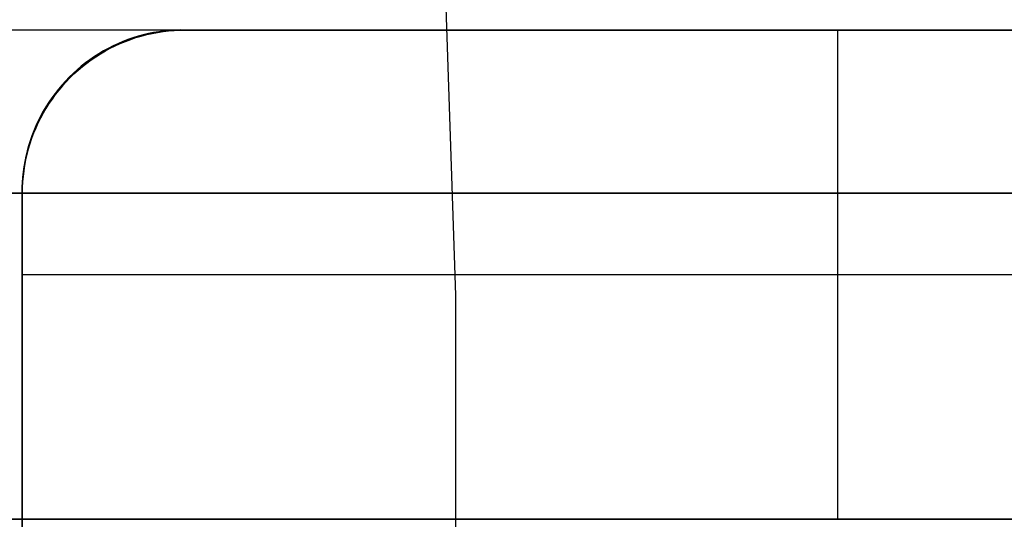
# Model space of a CAD drawing. Header units: millimetres. Extents: x 8926 to 10090, y -5004 to -3986.
# Tile 202 of 256: x 9545.26 to 9548.28, y -4353.51 to -4351.97. Entities that reach past the tile are written whole.
import ezdxf

# ---------------------------------------------------------------- set-up
doc = ezdxf.new("R2010")
doc.units = ezdxf.units.MM
doc.layers.add('BLANCO METALICO', color=7, linetype='Continuous', true_color=0xededed)
doc.layers.add('COLOR EXT', color=7, linetype='Continuous')
doc.layers.add('luz', color=7, linetype='Continuous')

msp = doc.modelspace()

# ---------------------------------------------------------------- linework, layer by layer
at = {"layer": 'BLANCO METALICO'}
for p, q in [((9553.9818, -4352.0053, 239.5324), (9544.5794, -4352.0053, 239.5324)), ((9545.7699, -4352.0053, 242.5324), (9544.5798, -4352.0067, 242.5324)), ((9545.6251, -4352.0245, 271.3116), (9545.6094, -4352.0294, 271.3139)), ((9545.6187, -4352.0287, 266.7736), (9545.635, -4352.0238, 266.7736)), ((9545.635, -4352.0238, 259.1022), (9545.6187, -4352.0287, 259.1022)), ((9545.6187, -4352.0287, 242.5324), (9545.635, -4352.0238, 242.5324)), ((9545.635, -4352.0238, 276.5105), (9545.6187, -4352.0287, 276.5105)), ((9545.6187, -4352.0287, 263.6937), (9545.635, -4352.0238, 263.6937)), ((9545.635, -4352.0238, 254.0324), (9545.6187, -4352.0287, 254.0324)), ((9545.6409, -4352.0202, 271.3092), (9545.6251, -4352.0245, 271.3116)), ((9545.635, -4352.0238, 266.7736), (9545.6515, -4352.0195, 266.7736)), ((9545.6515, -4352.0195, 259.1022), (9545.635, -4352.0238, 259.1022)), ((9545.635, -4352.0238, 242.5324), (9545.6515, -4352.0195, 242.5324)), ((9545.6515, -4352.0195, 276.5105), (9545.635, -4352.0238, 276.5105)), ((9545.635, -4352.0238, 263.6937), (9545.6515, -4352.0195, 263.6937)), ((9545.6515, -4352.0195, 254.0324), (9545.635, -4352.0238, 254.0324)), ((9545.6568, -4352.0164, 271.3066), (9545.6409, -4352.0202, 271.3092)), ((9545.6515, -4352.0195, 266.7736), (9545.6682, -4352.0158, 266.7736)), ((9545.6682, -4352.0158, 259.1022), (9545.6515, -4352.0195, 259.1022)), ((9545.6515, -4352.0195, 242.5324), (9545.6682, -4352.0158, 242.5324)), ((9545.6682, -4352.0158, 276.5105), (9545.6515, -4352.0195, 276.5105)), ((9545.6515, -4352.0195, 263.6937), (9545.6682, -4352.0158, 263.6937)), ((9545.6682, -4352.0158, 254.0324), (9545.6515, -4352.0195, 254.0324)), ((9545.6728, -4352.0131, 271.304), (9545.6568, -4352.0164, 271.3066)), ((9545.6682, -4352.0158, 266.7736), (9545.685, -4352.0126, 266.7736)), ((9545.685, -4352.0126, 259.1022), (9545.6682, -4352.0158, 259.1022)), ((9545.6682, -4352.0158, 242.5324), (9545.685, -4352.0126, 242.5324)), ((9545.685, -4352.0126, 276.5105), (9545.6682, -4352.0158, 276.5105)), ((9545.6682, -4352.0158, 263.6937), (9545.685, -4352.0126, 263.6937)), ((9545.685, -4352.0126, 254.0324), (9545.6682, -4352.0158, 254.0324)), ((9545.6889, -4352.0104, 271.3011), (9545.6728, -4352.0131, 271.304)), ((9545.685, -4352.0126, 266.7736), (9545.7018, -4352.01, 266.7736)), ((9545.7018, -4352.01, 259.1022), (9545.685, -4352.0126, 259.1022)), ((9545.685, -4352.0126, 242.5324), (9545.7018, -4352.01, 242.5324)), ((9545.7018, -4352.01, 276.5105), (9545.685, -4352.0126, 276.5105)), ((9545.685, -4352.0126, 263.6937), (9545.7018, -4352.01, 263.6937)), ((9545.7018, -4352.01, 254.0324), (9545.685, -4352.0126, 254.0324)), ((9545.7051, -4352.0083, 271.2982), (9545.6889, -4352.0104, 271.3011)), ((9545.7018, -4352.01, 266.7736), (9545.7188, -4352.0079, 266.7736)), ((9545.7188, -4352.0079, 259.1022), (9545.7018, -4352.01, 259.1022)), ((9545.7018, -4352.01, 242.5324), (9545.7188, -4352.0079, 242.5324)), ((9545.7188, -4352.0079, 276.5105), (9545.7018, -4352.01, 276.5105)), ((9545.7018, -4352.01, 263.6937), (9545.7188, -4352.0079, 263.6937)), ((9545.7188, -4352.0079, 254.0324), (9545.7018, -4352.01, 254.0324)), ((9545.7213, -4352.0067, 271.2951), (9545.7051, -4352.0083, 271.2982)), ((9545.7188, -4352.0079, 266.7736), (9545.7358, -4352.0065, 266.7736)), ((9545.7358, -4352.0065, 259.1022), (9545.7188, -4352.0079, 259.1022)), ((9545.7188, -4352.0079, 242.5324), (9545.7358, -4352.0065, 242.5324)), ((9545.7358, -4352.0065, 276.5105), (9545.7188, -4352.0079, 276.5105)), ((9545.7188, -4352.0079, 263.6937), (9545.7358, -4352.0065, 263.6937)), ((9545.7358, -4352.0065, 254.0324), (9545.7188, -4352.0079, 254.0324)), ((9545.7375, -4352.0057, 271.2919), (9545.7213, -4352.0067, 271.2951)), ((9545.7358, -4352.0065, 266.7736), (9545.7529, -4352.0056, 266.7736)), ((9545.7529, -4352.0056, 259.1022), (9545.7358, -4352.0065, 259.1022)), ((9545.7358, -4352.0065, 242.5324), (9545.7529, -4352.0056, 242.5324)), ((9545.7529, -4352.0056, 276.5105), (9545.7358, -4352.0065, 276.5105)), ((9545.7358, -4352.0065, 263.6937), (9545.7529, -4352.0056, 263.6937)), ((9545.7529, -4352.0056, 254.0324), (9545.7358, -4352.0065, 254.0324)), ((9545.7537, -4352.0052, 271.2886), (9545.7375, -4352.0057, 271.2919)), ((9545.7529, -4352.0056, 266.7736), (9545.7699, -4352.0053, 266.7736)), ((9545.7699, -4352.0053, 259.1022), (9545.7529, -4352.0056, 259.1022)), ((9545.7529, -4352.0056, 242.5324), (9545.7699, -4352.0053, 242.5324)), ((9545.7699, -4352.0053, 276.5105), (9545.7529, -4352.0056, 276.5105)), ((9545.7529, -4352.0056, 263.6937), (9545.7699, -4352.0053, 263.6937)), ((9545.7699, -4352.0053, 254.0324), (9545.7529, -4352.0056, 254.0324)), ((9545.7699, -4352.0053, 271.2851), (9545.7537, -4352.0052, 271.2886)), ((9545.7699, -4352.0053, 242.5324), (9545.7699, -4352.0053, 259.1022)), ((9550.2699, -4352.0053, 276.5105), (9545.7699, -4352.0053, 276.5105)), ((9545.7699, -4352.0053, 276.5105), (9545.7699, -4352.0053, 271.2851)), ((9545.7699, -4352.0053, 266.7736), (9545.7699, -4352.0053, 271.2851)), ((9545.7699, -4352.0053, 259.1022), (9545.7699, -4352.0053, 260.5939)), ((9545.7699, -4352.0053, 260.5939), (9545.7699, -4352.0053, 266.7736)), ((9545.7699, -4352.0053, 257.3042), (9551.2699, -4352.0053, 257.3042)), ((9547.7699, -4353.5053, 276.5105), (9547.7699, -4352.0053, 276.5105)), ((9545.5484, -4352.0541, 271.3215), (9545.5337, -4352.0616, 271.323)), ((9545.5399, -4352.0614, 266.7736), (9545.5552, -4352.0538, 266.7736)), ((9545.5552, -4352.0538, 259.1022), (9545.5399, -4352.0614, 259.1022)), ((9545.5399, -4352.0614, 242.5324), (9545.5552, -4352.0538, 242.5324)), ((9545.5552, -4352.0538, 276.5105), (9545.5399, -4352.0614, 276.5105)), ((9545.5399, -4352.0614, 263.6937), (9545.5552, -4352.0538, 263.6937)), ((9545.5552, -4352.0538, 254.0324), (9545.5399, -4352.0614, 254.0324)), ((9545.5634, -4352.0472, 271.3198), (9545.5484, -4352.0541, 271.3215)), ((9545.5552, -4352.0538, 266.7736), (9545.5707, -4352.0467, 266.7736)), ((9545.5707, -4352.0467, 259.1022), (9545.5552, -4352.0538, 259.1022)), ((9545.5552, -4352.0538, 242.5324), (9545.5707, -4352.0467, 242.5324)), ((9545.5707, -4352.0467, 276.5105), (9545.5552, -4352.0538, 276.5105)), ((9545.5552, -4352.0538, 263.6937), (9545.5707, -4352.0467, 263.6937)), ((9545.5707, -4352.0467, 254.0324), (9545.5552, -4352.0538, 254.0324)), ((9545.5785, -4352.0407, 271.318), (9545.5634, -4352.0472, 271.3198)), ((9545.5707, -4352.0467, 266.7736), (9545.5865, -4352.0402, 266.7736)), ((9545.5865, -4352.0402, 259.1022), (9545.5707, -4352.0467, 259.1022)), ((9545.5707, -4352.0467, 242.5324), (9545.5865, -4352.0402, 242.5324)), ((9545.5865, -4352.0402, 276.5105), (9545.5707, -4352.0467, 276.5105)), ((9545.5707, -4352.0467, 263.6937), (9545.5865, -4352.0402, 263.6937)), ((9545.5865, -4352.0402, 254.0324), (9545.5707, -4352.0467, 254.0324)), ((9545.5939, -4352.0348, 271.316), (9545.5785, -4352.0407, 271.318)), ((9545.5865, -4352.0402, 266.7736), (9545.6025, -4352.0342, 266.7736)), ((9545.6025, -4352.0342, 259.1022), (9545.5865, -4352.0402, 259.1022)), ((9545.5865, -4352.0402, 242.5324), (9545.6025, -4352.0342, 242.5324)), ((9545.6025, -4352.0342, 276.5105), (9545.5865, -4352.0402, 276.5105)), ((9545.5865, -4352.0402, 263.6937), (9545.6025, -4352.0342, 263.6937)), ((9545.6025, -4352.0342, 254.0324), (9545.5865, -4352.0402, 254.0324)), ((9545.6094, -4352.0294, 271.3139), (9545.5939, -4352.0348, 271.316)), ((9545.6025, -4352.0342, 266.7736), (9545.6187, -4352.0287, 266.7736)), ((9545.6187, -4352.0287, 259.1022), (9545.6025, -4352.0342, 259.1022)), ((9545.6025, -4352.0342, 242.5324), (9545.6187, -4352.0287, 242.5324)), ((9545.6187, -4352.0287, 276.5105), (9545.6025, -4352.0342, 276.5105)), ((9545.6025, -4352.0342, 263.6937), (9545.6187, -4352.0287, 263.6937)), ((9545.6187, -4352.0287, 254.0324), (9545.6025, -4352.0342, 254.0324)), ((9545.5051, -4352.078, 271.3256), (9545.4911, -4352.0869, 271.3267)), ((9545.4957, -4352.0872, 266.7736), (9545.5101, -4352.0781, 266.7736)), ((9545.5101, -4352.0781, 259.1022), (9545.4957, -4352.0872, 259.1022)), ((9545.4957, -4352.0872, 242.5324), (9545.5101, -4352.0781, 242.5324)), ((9545.5101, -4352.0781, 276.5105), (9545.4957, -4352.0872, 276.5105)), ((9545.4957, -4352.0872, 263.6937), (9545.5101, -4352.0781, 263.6937)), ((9545.5101, -4352.0781, 254.0324), (9545.4957, -4352.0872, 254.0324)), ((9545.5193, -4352.0696, 271.3244), (9545.5051, -4352.078, 271.3256)), ((9545.5101, -4352.0781, 266.7736), (9545.5249, -4352.0695, 266.7736)), ((9545.5249, -4352.0695, 259.1022), (9545.5101, -4352.0781, 259.1022)), ((9545.5101, -4352.0781, 242.5324), (9545.5249, -4352.0695, 242.5324)), ((9545.5249, -4352.0695, 276.5105), (9545.5101, -4352.0781, 276.5105)), ((9545.5101, -4352.0781, 263.6937), (9545.5249, -4352.0695, 263.6937)), ((9545.5249, -4352.0695, 254.0324), (9545.5101, -4352.0781, 254.0324)), ((9545.5337, -4352.0616, 271.323), (9545.5193, -4352.0696, 271.3244)), ((9545.5249, -4352.0695, 266.7736), (9545.5399, -4352.0614, 266.7736)), ((9545.5399, -4352.0614, 259.1022), (9545.5249, -4352.0695, 259.1022)), ((9545.5249, -4352.0695, 242.5324), (9545.5399, -4352.0614, 242.5324)), ((9545.5399, -4352.0614, 276.5105), (9545.5249, -4352.0695, 276.5105)), ((9545.5249, -4352.0695, 263.6937), (9545.5399, -4352.0614, 263.6937)), ((9545.5399, -4352.0614, 254.0324), (9545.5249, -4352.0695, 254.0324)), ((9545.4642, -4352.1062, 271.3283), (9545.4512, -4352.1164, 271.3289)), ((9545.4544, -4352.1174, 266.7736), (9545.4678, -4352.1069, 266.7736)), ((9545.4678, -4352.1069, 259.1022), (9545.4544, -4352.1174, 259.1022)), ((9545.4544, -4352.1174, 242.5324), (9545.4678, -4352.1069, 242.5324)), ((9545.4678, -4352.1069, 276.5105), (9545.4544, -4352.1174, 276.5105)), ((9545.4544, -4352.1174, 263.6937), (9545.4678, -4352.1069, 263.6937)), ((9545.4678, -4352.1069, 254.0324), (9545.4544, -4352.1174, 254.0324)), ((9545.4775, -4352.0963, 271.3276), (9545.4642, -4352.1062, 271.3283)), ((9545.4678, -4352.1069, 266.7736), (9545.4816, -4352.0968, 266.7736)), ((9545.4816, -4352.0968, 259.1022), (9545.4678, -4352.1069, 259.1022)), ((9545.4678, -4352.1069, 242.5324), (9545.4816, -4352.0968, 242.5324)), ((9545.4816, -4352.0968, 276.5105), (9545.4678, -4352.1069, 276.5105)), ((9545.4678, -4352.1069, 263.6937), (9545.4816, -4352.0968, 263.6937)), ((9545.4816, -4352.0968, 254.0324), (9545.4678, -4352.1069, 254.0324)), ((9545.4911, -4352.0869, 271.3267), (9545.4775, -4352.0963, 271.3276)), ((9545.4816, -4352.0968, 266.7736), (9545.4957, -4352.0872, 266.7736)), ((9545.4957, -4352.0872, 259.1022), (9545.4816, -4352.0968, 259.1022)), ((9545.4816, -4352.0968, 242.5324), (9545.4957, -4352.0872, 242.5324)), ((9545.4957, -4352.0872, 276.5105), (9545.4816, -4352.0968, 276.5105)), ((9545.4816, -4352.0968, 263.6937), (9545.4957, -4352.0872, 263.6937)), ((9545.4957, -4352.0872, 254.0324), (9545.4816, -4352.0968, 254.0324)), ((9545.4263, -4352.1382, 271.3295), (9545.4144, -4352.1498, 271.3296)), ((9545.4164, -4352.1518, 266.7736), (9545.4286, -4352.1399, 266.7736)), ((9545.4286, -4352.1399, 259.1022), (9545.4164, -4352.1518, 259.1022)), ((9545.4164, -4352.1518, 242.5324), (9545.4286, -4352.1399, 242.5324)), ((9545.4286, -4352.1399, 276.5105), (9545.4164, -4352.1518, 276.5105)), ((9545.4164, -4352.1518, 263.6937), (9545.4286, -4352.1399, 263.6937)), ((9545.4286, -4352.1399, 254.0324), (9545.4164, -4352.1518, 254.0324)), ((9545.4386, -4352.1271, 271.3293), (9545.4263, -4352.1382, 271.3295)), ((9545.4286, -4352.1399, 266.7736), (9545.4413, -4352.1284, 266.7736)), ((9545.4413, -4352.1284, 259.1022), (9545.4286, -4352.1399, 259.1022)), ((9545.4286, -4352.1399, 242.5324), (9545.4413, -4352.1284, 242.5324)), ((9545.4413, -4352.1284, 276.5105), (9545.4286, -4352.1399, 276.5105)), ((9545.4286, -4352.1399, 263.6937), (9545.4413, -4352.1284, 263.6937)), ((9545.4413, -4352.1284, 254.0324), (9545.4286, -4352.1399, 254.0324)), ((9545.4512, -4352.1164, 271.3289), (9545.4386, -4352.1271, 271.3293)), ((9545.4413, -4352.1284, 266.7736), (9545.4544, -4352.1174, 266.7736)), ((9545.4544, -4352.1174, 259.1022), (9545.4413, -4352.1284, 259.1022)), ((9545.4413, -4352.1284, 242.5324), (9545.4544, -4352.1174, 242.5324)), ((9545.4544, -4352.1174, 276.5105), (9545.4413, -4352.1284, 276.5105)), ((9545.4413, -4352.1284, 263.6937), (9545.4544, -4352.1174, 263.6937)), ((9545.4544, -4352.1174, 254.0324), (9545.4413, -4352.1284, 254.0324)), ((9545.3917, -4352.174, 271.3293), (9545.381, -4352.1866, 271.3289)), ((9545.3821, -4352.1898, 266.7736), (9545.3931, -4352.1767, 266.7736)), ((9545.3931, -4352.1767, 259.1022), (9545.3821, -4352.1898, 259.1022)), ((9545.3821, -4352.1898, 242.5324), (9545.3931, -4352.1767, 242.5324)), ((9545.3931, -4352.1767, 276.5105), (9545.3821, -4352.1898, 276.5105)), ((9545.3821, -4352.1898, 263.6937), (9545.3931, -4352.1767, 263.6937)), ((9545.3931, -4352.1767, 254.0324), (9545.3821, -4352.1898, 254.0324)), ((9545.4029, -4352.1617, 271.3295), (9545.3917, -4352.174, 271.3293)), ((9545.3931, -4352.1767, 266.7736), (9545.4045, -4352.164, 266.7736)), ((9545.4045, -4352.164, 259.1022), (9545.3931, -4352.1767, 259.1022)), ((9545.3931, -4352.1767, 242.5324), (9545.4045, -4352.164, 242.5324)), ((9545.4045, -4352.164, 276.5105), (9545.3931, -4352.1767, 276.5105)), ((9545.3931, -4352.1767, 263.6937), (9545.4045, -4352.164, 263.6937)), ((9545.4045, -4352.164, 254.0324), (9545.3931, -4352.1767, 254.0324)), ((9545.4144, -4352.1498, 271.3296), (9545.4029, -4352.1617, 271.3295)), ((9545.4045, -4352.164, 266.7736), (9545.4164, -4352.1518, 266.7736)), ((9545.4164, -4352.1518, 259.1022), (9545.4045, -4352.164, 259.1022)), ((9545.4045, -4352.164, 242.5324), (9545.4164, -4352.1518, 242.5324)), ((9545.4164, -4352.1518, 276.5105), (9545.4045, -4352.164, 276.5105)), ((9545.4045, -4352.164, 263.6937), (9545.4164, -4352.1518, 263.6937)), ((9545.4164, -4352.1518, 254.0324), (9545.4045, -4352.164, 254.0324)), ((9545.4144, -4352.1498, 271.3296), (9545.4144, -4352.1498, 266.7769)), ((9545.4164, -4352.1518, 266.7736), (9545.4164, -4352.1518, 259.1022)), ((9545.4164, -4352.1518, 242.5324), (9545.4164, -4352.1518, 259.1022)), ((9545.4164, -4352.1518, 271.3296), (9545.4164, -4352.1518, 276.5105)), ((9545.3708, -4352.1996, 271.3283), (9545.3609, -4352.2129, 271.3276)), ((9545.3614, -4352.217, 266.7736), (9545.3715, -4352.2032, 266.7736)), ((9545.3715, -4352.2032, 259.1022), (9545.3614, -4352.217, 259.1022)), ((9545.3614, -4352.217, 242.5324), (9545.3715, -4352.2032, 242.5324)), ((9545.3715, -4352.2032, 276.5105), (9545.3614, -4352.217, 276.5105)), ((9545.3614, -4352.217, 263.6937), (9545.3715, -4352.2032, 263.6937)), ((9545.3715, -4352.2032, 254.0324), (9545.3614, -4352.217, 254.0324)), ((9545.381, -4352.1866, 271.3289), (9545.3708, -4352.1996, 271.3283)), ((9545.3715, -4352.2032, 266.7736), (9545.3821, -4352.1898, 266.7736)), ((9545.3821, -4352.1898, 259.1022), (9545.3715, -4352.2032, 259.1022)), ((9545.3715, -4352.2032, 242.5324), (9545.3821, -4352.1898, 242.5324)), ((9545.3821, -4352.1898, 276.5105), (9545.3715, -4352.2032, 276.5105)), ((9545.3715, -4352.2032, 263.6937), (9545.3821, -4352.1898, 263.6937)), ((9545.3821, -4352.1898, 254.0324), (9545.3715, -4352.2032, 254.0324)), ((9545.3516, -4352.2265, 271.3267), (9545.3426, -4352.2404, 271.3256)), ((9545.3427, -4352.2455, 266.7736), (9545.3518, -4352.2311, 266.7736)), ((9545.3518, -4352.2311, 259.1022), (9545.3427, -4352.2455, 259.1022)), ((9545.3427, -4352.2455, 242.5324), (9545.3518, -4352.2311, 242.5324)), ((9545.3518, -4352.2311, 276.5105), (9545.3427, -4352.2455, 276.5105)), ((9545.3427, -4352.2455, 263.6937), (9545.3518, -4352.2311, 263.6937)), ((9545.3518, -4352.2311, 254.0324), (9545.3427, -4352.2455, 254.0324)), ((9545.3609, -4352.2129, 271.3276), (9545.3516, -4352.2265, 271.3267)), ((9545.3518, -4352.2311, 266.7736), (9545.3614, -4352.217, 266.7736)), ((9545.3614, -4352.217, 259.1022), (9545.3518, -4352.2311, 259.1022)), ((9545.3518, -4352.2311, 242.5324), (9545.3614, -4352.217, 242.5324)), ((9545.3614, -4352.217, 276.5105), (9545.3518, -4352.2311, 276.5105)), ((9545.3518, -4352.2311, 263.6937), (9545.3614, -4352.217, 263.6937)), ((9545.3614, -4352.217, 254.0324), (9545.3518, -4352.2311, 254.0324)), ((9545.326, -4352.2753, 266.7736), (9545.3341, -4352.2602, 266.7736)), ((9545.3341, -4352.2602, 259.1022), (9545.326, -4352.2753, 259.1022)), ((9545.326, -4352.2753, 242.5324), (9545.3341, -4352.2602, 242.5324)), ((9545.3341, -4352.2602, 276.5105), (9545.326, -4352.2753, 276.5105)), ((9545.326, -4352.2753, 263.6937), (9545.3341, -4352.2602, 263.6937)), ((9545.3341, -4352.2602, 254.0324), (9545.326, -4352.2753, 254.0324)), ((9545.3342, -4352.2546, 271.3244), (9545.3262, -4352.2691, 271.323)), ((9545.3341, -4352.2602, 266.7736), (9545.3427, -4352.2455, 266.7736)), ((9545.3427, -4352.2455, 259.1022), (9545.3341, -4352.2602, 259.1022)), ((9545.3341, -4352.2602, 242.5324), (9545.3427, -4352.2455, 242.5324)), ((9545.3427, -4352.2455, 276.5105), (9545.3341, -4352.2602, 276.5105)), ((9545.3341, -4352.2602, 263.6937), (9545.3427, -4352.2455, 263.6937)), ((9545.3427, -4352.2455, 254.0324), (9545.3341, -4352.2602, 254.0324)), ((9545.3426, -4352.2404, 271.3256), (9545.3342, -4352.2546, 271.3244)), ((9545.3113, -4352.3061, 266.7736), (9545.3184, -4352.2906, 266.7736)), ((9545.3184, -4352.2906, 259.1022), (9545.3113, -4352.3061, 259.1022)), ((9545.3113, -4352.3061, 242.5324), (9545.3184, -4352.2906, 242.5324)), ((9545.3184, -4352.2906, 276.5105), (9545.3113, -4352.3061, 276.5105)), ((9545.3113, -4352.3061, 263.6937), (9545.3184, -4352.2906, 263.6937)), ((9545.3184, -4352.2906, 254.0324), (9545.3113, -4352.3061, 254.0324)), ((9545.3188, -4352.2838, 271.3215), (9545.3118, -4352.2988, 271.3198)), ((9545.3184, -4352.2906, 266.7736), (9545.326, -4352.2753, 266.7736)), ((9545.326, -4352.2753, 259.1022), (9545.3184, -4352.2906, 259.1022)), ((9545.3184, -4352.2906, 242.5324), (9545.326, -4352.2753, 242.5324)), ((9545.326, -4352.2753, 276.5105), (9545.3184, -4352.2906, 276.5105)), ((9545.3184, -4352.2906, 263.6937), (9545.326, -4352.2753, 263.6937)), ((9545.326, -4352.2753, 254.0324), (9545.3184, -4352.2906, 254.0324)), ((9545.3262, -4352.2691, 271.323), (9545.3188, -4352.2838, 271.3215)), ((9545.2988, -4352.3379, 266.7736), (9545.3048, -4352.3219, 266.7736)), ((9545.3048, -4352.3219, 259.1022), (9545.2988, -4352.3379, 259.1022)), ((9545.2988, -4352.3379, 242.5324), (9545.3048, -4352.3219, 242.5324)), ((9545.3048, -4352.3219, 276.5105), (9545.2988, -4352.3379, 276.5105)), ((9545.2988, -4352.3379, 263.6937), (9545.3048, -4352.3219, 263.6937)), ((9545.3048, -4352.3219, 254.0324), (9545.2988, -4352.3379, 254.0324)), ((9545.3053, -4352.3139, 271.318), (9545.2994, -4352.3293, 271.316)), ((9545.3048, -4352.3219, 266.7736), (9545.3113, -4352.3061, 266.7736)), ((9545.3113, -4352.3061, 259.1022), (9545.3048, -4352.3219, 259.1022)), ((9545.3048, -4352.3219, 242.5324), (9545.3113, -4352.3061, 242.5324)), ((9545.3113, -4352.3061, 276.5105), (9545.3048, -4352.3219, 276.5105)), ((9545.3048, -4352.3219, 263.6937), (9545.3113, -4352.3061, 263.6937)), ((9545.3113, -4352.3061, 254.0324), (9545.3048, -4352.3219, 254.0324)), ((9545.3118, -4352.2988, 271.3198), (9545.3053, -4352.3139, 271.318)), ((9545.2885, -4352.3704, 266.7736), (9545.2934, -4352.354, 266.7736)), ((9545.2934, -4352.354, 259.1022), (9545.2885, -4352.3704, 259.1022)), ((9545.2885, -4352.3704, 242.5324), (9545.2934, -4352.354, 242.5324)), ((9545.2934, -4352.354, 276.5105), (9545.2885, -4352.3704, 276.5105)), ((9545.2885, -4352.3704, 263.6937), (9545.2934, -4352.354, 263.6937)), ((9545.2934, -4352.354, 254.0324), (9545.2885, -4352.3704, 254.0324)), ((9545.294, -4352.3448, 271.3139), (9545.2891, -4352.3604, 271.3116)), ((9545.2934, -4352.354, 266.7736), (9545.2988, -4352.3379, 266.7736)), ((9545.2988, -4352.3379, 259.1022), (9545.2934, -4352.354, 259.1022)), ((9545.2934, -4352.354, 242.5324), (9545.2988, -4352.3379, 242.5324)), ((9545.2988, -4352.3379, 276.5105), (9545.2934, -4352.354, 276.5105)), ((9545.2934, -4352.354, 263.6937), (9545.2988, -4352.3379, 263.6937)), ((9545.2988, -4352.3379, 254.0324), (9545.2934, -4352.354, 254.0324)), ((9545.2994, -4352.3293, 271.316), (9545.294, -4352.3448, 271.3139)), ((9545.2804, -4352.4036, 266.7736), (9545.2841, -4352.3869, 266.7736)), ((9545.2841, -4352.3869, 259.1022), (9545.2804, -4352.4036, 259.1022)), ((9545.2804, -4352.4036, 242.5324), (9545.2841, -4352.3869, 242.5324)), ((9545.2841, -4352.3869, 276.5105), (9545.2804, -4352.4036, 276.5105)), ((9545.2804, -4352.4036, 263.6937), (9545.2841, -4352.3869, 263.6937)), ((9545.2841, -4352.3869, 254.0324), (9545.2804, -4352.4036, 254.0324)), ((9545.2848, -4352.3762, 271.3092), (9545.281, -4352.3922, 271.3066)), ((9545.2841, -4352.3869, 266.7736), (9545.2885, -4352.3704, 266.7736)), ((9545.2885, -4352.3704, 259.1022), (9545.2841, -4352.3869, 259.1022)), ((9545.2841, -4352.3869, 242.5324), (9545.2885, -4352.3704, 242.5324)), ((9545.2885, -4352.3704, 276.5105), (9545.2841, -4352.3869, 276.5105)), ((9545.2841, -4352.3869, 263.6937), (9545.2885, -4352.3704, 263.6937)), ((9545.2885, -4352.3704, 254.0324), (9545.2841, -4352.3869, 254.0324)), ((9545.2891, -4352.3604, 271.3116), (9545.2848, -4352.3762, 271.3092)), ((9545.2777, -4352.4082, 271.304), (9545.275, -4352.4243, 271.3011)), ((9545.2772, -4352.4203, 266.7736), (9545.2804, -4352.4036, 266.7736)), ((9545.2804, -4352.4036, 259.1022), (9545.2772, -4352.4203, 259.1022)), ((9545.2772, -4352.4203, 242.5324), (9545.2804, -4352.4036, 242.5324)), ((9545.2804, -4352.4036, 276.5105), (9545.2772, -4352.4203, 276.5105)), ((9545.2772, -4352.4203, 263.6937), (9545.2804, -4352.4036, 263.6937)), ((9545.2804, -4352.4036, 254.0324), (9545.2772, -4352.4203, 254.0324)), ((9545.281, -4352.3922, 271.3066), (9545.2777, -4352.4082, 271.304)), ((9545.2729, -4352.4404, 271.2982), (9545.2713, -4352.4566, 271.2951)), ((9545.2725, -4352.4542, 266.7736), (9545.2746, -4352.4372, 266.7736)), ((9545.2746, -4352.4372, 259.1022), (9545.2725, -4352.4542, 259.1022)), ((9545.2725, -4352.4542, 242.5324), (9545.2746, -4352.4372, 242.5324)), ((9545.2746, -4352.4372, 276.5105), (9545.2725, -4352.4542, 276.5105)), ((9545.2725, -4352.4542, 263.6937), (9545.2746, -4352.4372, 263.6937)), ((9545.2746, -4352.4372, 254.0324), (9545.2725, -4352.4542, 254.0324)), ((9545.275, -4352.4243, 271.3011), (9545.2729, -4352.4404, 271.2982)), ((9545.2746, -4352.4372, 266.7736), (9545.2772, -4352.4203, 266.7736)), ((9545.2772, -4352.4203, 259.1022), (9545.2746, -4352.4372, 259.1022)), ((9545.2746, -4352.4372, 242.5324), (9545.2772, -4352.4203, 242.5324)), ((9545.2772, -4352.4203, 276.5105), (9545.2746, -4352.4372, 276.5105)), ((9545.2746, -4352.4372, 263.6937), (9545.2772, -4352.4203, 263.6937)), ((9545.2772, -4352.4203, 254.0324), (9545.2746, -4352.4372, 254.0324)), ((9545.2703, -4352.4729, 271.2919), (9545.2698, -4352.4891, 271.2886)), ((9545.2702, -4352.4882, 266.7736), (9545.2711, -4352.4712, 266.7736)), ((9545.2711, -4352.4712, 259.1022), (9545.2702, -4352.4882, 259.1022)), ((9545.2702, -4352.4882, 242.5324), (9545.2711, -4352.4712, 242.5324)), ((9545.2711, -4352.4712, 276.5105), (9545.2702, -4352.4882, 276.5105)), ((9545.2702, -4352.4882, 263.6937), (9545.2711, -4352.4712, 263.6937)), ((9545.2711, -4352.4712, 254.0324), (9545.2702, -4352.4882, 254.0324)), ((9545.2713, -4352.4566, 271.2951), (9545.2703, -4352.4729, 271.2919)), ((9545.2711, -4352.4712, 266.7736), (9545.2725, -4352.4542, 266.7736)), ((9545.2725, -4352.4542, 259.1022), (9545.2711, -4352.4712, 259.1022)), ((9545.2711, -4352.4712, 242.5324), (9545.2725, -4352.4542, 242.5324)), ((9545.2725, -4352.4542, 276.5105), (9545.2711, -4352.4712, 276.5105)), ((9545.2711, -4352.4712, 263.6937), (9545.2725, -4352.4542, 263.6937)), ((9545.2725, -4352.4542, 254.0324), (9545.2711, -4352.4712, 254.0324)), ((9545.2698, -4352.4891, 271.2886), (9545.2699, -4352.5053, 271.2851)), ((9545.2699, -4352.5053, 266.7736), (9545.2702, -4352.4882, 266.7736)), ((9545.2702, -4352.4882, 259.1022), (9545.2699, -4352.5053, 259.1022)), ((9545.2699, -4352.5053, 242.5324), (9545.2702, -4352.4882, 242.5324)), ((9545.2702, -4352.4882, 276.5105), (9545.2699, -4352.5053, 276.5105)), ((9545.2699, -4352.5053, 263.6937), (9545.2702, -4352.4882, 263.6937)), ((9545.2702, -4352.4882, 254.0324), (9545.2699, -4352.5053, 254.0324)), ((9545.2699, -4353.5053, 242.5324), (9545.2699, -4352.5053, 242.5324)), ((9545.2699, -4352.5053, 259.1022), (9545.2699, -4352.5053, 242.5324)), ((9545.2699, -4352.5053, 276.5105), (9545.2699, -4353.5053, 276.5105)), ((9545.2699, -4352.5053, 271.2851), (9545.2699, -4352.5053, 276.5105)), ((9545.2699, -4352.5053, 266.7736), (9545.2699, -4352.5053, 271.2851)), ((9545.2699, -4352.5053, 259.1022), (9545.2699, -4352.5053, 260.5939)), ((9545.2699, -4352.5053, 260.5939), (9545.2699, -4352.5053, 266.7736)), ((9545.2699, -4352.5053, 258.9542), (9545.2699, -4354.5053, 258.9542)), ((9545.2699, -4352.7553, 276.5105), (9550.2699, -4352.7553, 276.5105)), ((9531.805, -4353.5053, 219.9163), (9605.005, -4353.5053, 219.9163)), ((9605.005, -4353.5053, 219.1163), (9532.305, -4353.5053, 219.1163)), ((9545.2699, -4353.5053, 242.5324), (9543.7699, -4353.5053, 242.5324)), ((9544.3539, -4353.5053, 236.5324), (9555.1899, -4353.5053, 236.5324)), ((9545.2699, -4354.5053, 242.5324), (9545.2699, -4353.5053, 242.5324)), ((9550.2699, -4353.5053, 276.5105), (9545.2699, -4353.5053, 276.5105)), ((9545.2699, -4353.5053, 276.5105), (9545.2699, -4354.5053, 276.5105))]:
    msp.add_line(p, q, dxfattribs=at)
at = {"layer": 'COLOR EXT', "color": 30, "true_color": 0xff8d00}
for p, q in [((9541.7913, -4352.5053, 21.2621), (9579.7984, -4352.5053, 21.2621)), ((9579.7984, -4352.5053, 25.2621), (9541.7913, -4352.5053, 25.2621)), ((9541.7913, -4352.5053, 23.2621), (9579.7984, -4352.5053, 23.2621)), ((9571.0902, -4353.5053, 19.1621), (9539.7988, -4353.5053, 19.1621)), ((9579.8053, -4353.5053, 25.2621), (9541.8053, -4353.5053, 25.2621))]:
    msp.add_line(p, q, dxfattribs=at)
at = {"layer": 'luz', "color": 7, "true_color": 0xffffff}
for p, q in [((9546.5994, -4352.8183, -23.1173), (9546.5519, -4351.4452, -23.1173)), ((9546.5994, -4354.1923, -23.1173), (9546.5994, -4352.8183, -23.1173)), ((9539.3864, -4353.5053, -16.0591), (9545.8169, -4353.5053, -17.296)), ((9545.2836, -4353.5053, -22.1404), (9545.2063, -4353.5053, -22.1201)), ((9545.3603, -4353.5053, -22.1633), (9545.2836, -4353.5053, -22.1404)), ((9545.4361, -4353.5053, -22.1889), (9545.3603, -4353.5053, -22.1633)), ((9545.511, -4353.5053, -22.2171), (9545.4361, -4353.5053, -22.1889)), ((9545.5848, -4353.5053, -22.2479), (9545.511, -4353.5053, -22.2171)), ((9545.6576, -4353.5053, -22.2812), (9545.5848, -4353.5053, -22.2479)), ((9545.7291, -4353.5053, -22.3169), (9545.6576, -4353.5053, -22.2812)), ((9545.7994, -4353.5053, -22.3552), (9545.7291, -4353.5053, -22.3169)), ((9545.8683, -4353.5053, -22.3958), (9545.7994, -4353.5053, -22.3552)), ((9545.8169, -4353.5053, -17.296), (9552.2009, -4353.5053, -18.7542)), ((9545.9358, -4353.5053, -22.4388), (9545.8683, -4353.5053, -22.3958)), ((9546.0017, -4353.5053, -22.4841), (9545.9358, -4353.5053, -22.4388)), ((9546.0661, -4353.5053, -22.5317), (9546.0017, -4353.5053, -22.4841)), ((9546.1287, -4353.5053, -22.5814), (9546.0661, -4353.5053, -22.5317)), ((9546.1896, -4353.5053, -22.6333), (9546.1287, -4353.5053, -22.5814)), ((9546.2487, -4353.5053, -22.6873), (9546.1896, -4353.5053, -22.6333)), ((9546.3058, -4353.5053, -22.7432), (9546.2487, -4353.5053, -22.6873)), ((9546.361, -4353.5053, -22.8012), (9546.3058, -4353.5053, -22.7432)), ((9546.4142, -4353.5053, -22.8609), (9546.361, -4353.5053, -22.8012)), ((9546.4653, -4353.5053, -22.9225), (9546.4142, -4353.5053, -22.8609)), ((9546.5142, -4353.5053, -22.9858), (9546.4653, -4353.5053, -22.9225)), ((9546.5609, -4353.5053, -23.0508), (9546.5142, -4353.5053, -22.9858)), ((9546.6053, -4353.5053, -23.1173), (9546.5609, -4353.5053, -23.0508)), ((9546.6053, -4353.5053, -23.1173), (9546.6497, -4353.5053, -23.1839)), ((9546.6497, -4353.5053, -23.1839), (9546.6964, -4353.5053, -23.2488)), ((9546.6964, -4353.5053, -23.2488), (9546.7453, -4353.5053, -23.3122)), ((9546.7453, -4353.5053, -23.3122), (9546.7964, -4353.5053, -23.3737)), ((9546.7964, -4353.5053, -23.3737), (9546.8495, -4353.5053, -23.4335)), ((9546.8495, -4353.5053, -23.4335), (9546.9047, -4353.5053, -23.4914)), ((9546.9047, -4353.5053, -23.4914), (9546.9619, -4353.5053, -23.5474)), ((9546.9619, -4353.5053, -23.5474), (9547.021, -4353.5053, -23.6014)), ((9547.021, -4353.5053, -23.6014), (9547.0819, -4353.5053, -23.6532)), ((9547.0819, -4353.5053, -23.6532), (9547.1445, -4353.5053, -23.703)), ((9547.1445, -4353.5053, -23.703), (9547.2089, -4353.5053, -23.7506)), ((9547.2089, -4353.5053, -23.7506), (9547.2748, -4353.5053, -23.7959)), ((9547.2748, -4353.5053, -23.7959), (9547.3423, -4353.5053, -23.8389)), ((9547.3423, -4353.5053, -23.8389), (9547.4112, -4353.5053, -23.8795)), ((9547.4112, -4353.5053, -23.8795), (9547.4814, -4353.5053, -23.9177)), ((9547.4814, -4353.5053, -23.9177), (9547.553, -4353.5053, -23.9535)), ((9547.553, -4353.5053, -23.9535), (9547.6258, -4353.5053, -23.9868)), ((9547.6258, -4353.5053, -23.9868), (9547.6996, -4353.5053, -24.0176)), ((9547.6996, -4353.5053, -24.0176), (9547.7745, -4353.5053, -24.0457)), ((9547.7745, -4353.5053, -24.0457), (9547.8503, -4353.5053, -24.0713)), ((9547.8503, -4353.5053, -24.0713), (9547.9269, -4353.5053, -24.0943)), ((9547.9269, -4353.5053, -24.0943), (9548.0043, -4353.5053, -24.1146)), ((9548.0043, -4353.5053, -24.1146), (9548.0824, -4353.5053, -24.1322)), ((9548.0824, -4353.5053, -24.1322), (9548.161, -4353.5053, -24.147)), ((9548.161, -4353.5053, -24.147), (9548.24, -4353.5053, -24.1592)), ((9548.24, -4353.5053, -24.1592), (9548.3195, -4353.5053, -24.1686))]:
    msp.add_line(p, q, dxfattribs=at)

doc.saveas('drawing.dxf')
